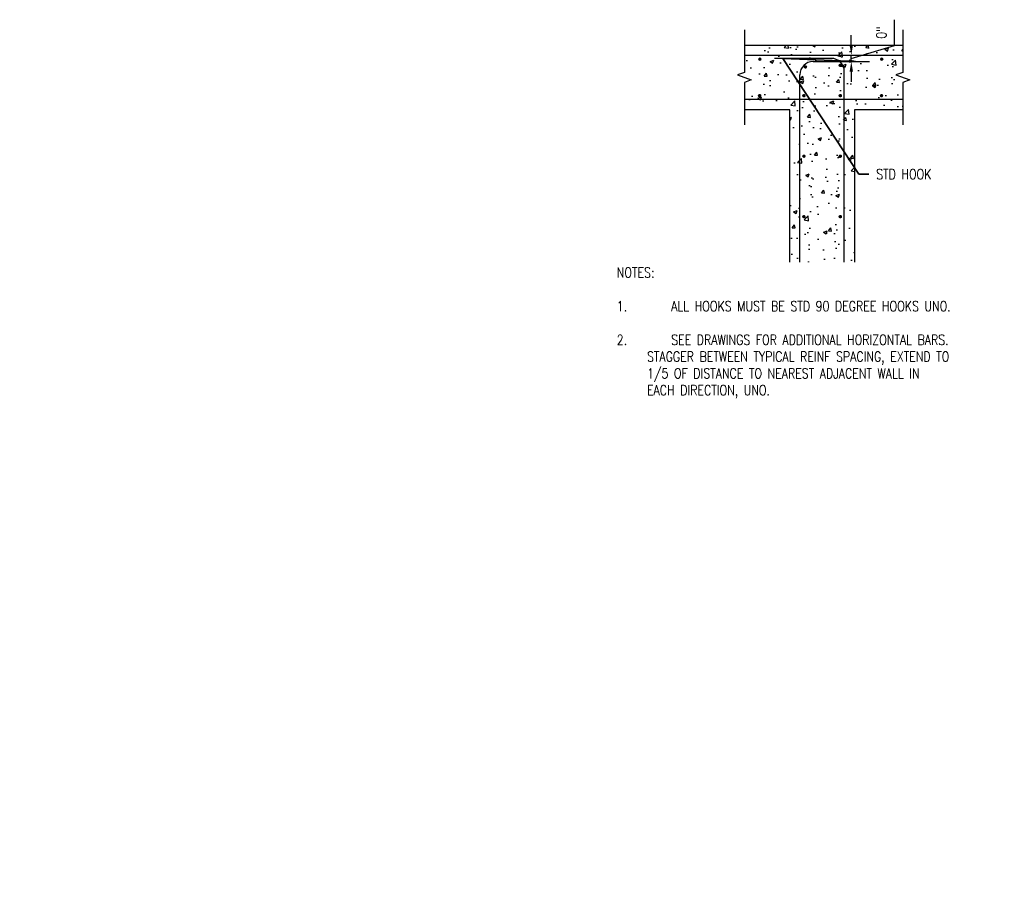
# Model space of a CAD drawing. Header units: inches. Extents: x -458 to 1900, y -406 to 193.
# Tile 12 of 15: x 193 to 389, y -21 to 150. Entities that reach past the tile are written whole.
import ezdxf
from ezdxf import colors
from ezdxf.entities.mleader import LeaderData, LeaderLine
from ezdxf.math import Vec2, Vec3

# ---------------------------------------------------------------- set-up
doc = ezdxf.new("R2010")
doc.units = ezdxf.units.IN
doc.header["$MEASUREMENT"] = 0
doc.layers.get('Defpoints').update_dxf_attribs({"color": 243})
for name, color, linetype in [('A-DETL', 3, 'Continuous'), ('A-DETL-MEDM', 3, 'Continuous'), ('A-DETL-THIN', 1, 'Continuous'), ('A-DETL-WIDE', 5, 'Continuous'), ('G-MEDI', 3, 'Continuous'), ('S-ANNO-DIMS', 1, 'Continuous')]:
    doc.layers.add(name, color=color, linetype=linetype)
doc.layers.add('A-WALL-PATT', color=9, linetype='Continuous', lineweight=18, true_color=0x808080)
doc.layers.add('S-ANNO-NOTE', color=2, linetype='Continuous', lineweight=35)
doc.styles.add('Annotative', font='romans.shx', dxfattribs={"width": 0.8, "height": 0.125})
doc.dimstyles.new('Annotative', dxfattribs={"dimscale": 0, "dimtxt": 0.125, "dimasz": 0.125, "dimexe": 0.179688, "dimexo": 0.0625, "dimgap": 0.09, "dimtad": 1, "dimdec": 3, "dimzin": 3, "dimdsep": 46, "dimlunit": 4, "dimtxsty": 'Annotative', "dimcen": 0.09, "dimclrt": 2, "dimazin": 2, "dimtfac": 1, "dimtdec": 3, "dimtmove": 1, "dimatfit": 3, "dimfxl": 1, "dimtfill": 1, "dimfrac": 2, "dimtolj": 1, "dimtzin": 0, "dimarcsym": 0})

# ---------------------------------------------------------------- blocks, each defined once
blk = doc.blocks.new('_DotBlank')
at = {"color": 0, "linetype": 'ByBlock', "lineweight": -2}
blk.add_line((-0.5, 0), (-1, 0), dxfattribs=at)
blk.add_circle((0, 0), 0.5, dxfattribs=at)
blk = doc.blocks.new('S-003_dwg_REINFSEC-V1-WALL REINFORCEMENT AT CORNERS AND INTERSECTIONS')
at = {"layer": 'G-MEDI'}
blk.add_hatch(color=256, dxfattribs=at).paths.add_polyline_path([(0, -0.021), (0.005, -0.02), (0.01, -0.018), (0.015, -0.015), (0.018, -0.01), (0.02, -0.005), (0.021, 0), (0.02, 0.005), (0.018, 0.01), (0.015, 0.015), (0.01, 0.018), (0.005, 0.02), (0, 0.021), (-0.005, 0.02), (-0.01, 0.018), (-0.015, 0.015), (-0.018, 0.01), (-0.02, 0.005), (-0.021, 0), (-0.02, -0.005), (-0.018, -0.01), (-0.015, -0.015), (-0.01, -0.018), (-0.005, -0.02)])
blk.add_circle((0, 0), 0.0125, dxfattribs=at)
blk = doc.blocks.new('*D49')
at = {"layer": 'Defpoints', "color": 0, "transparency": 16777216}
for p in [(356.1, 143.16), (358.28, 143.16), (356.1, 141.91)]:
    blk.add_point(p, dxfattribs=at)
at = {"layer": 'S-ANNO-DIMS', "color": 0, "lineweight": -2, "transparency": 16777216}
for p, q in [((366.88, 145.12), (366.88, 150.21)), ((358.28, 145.16), (358.28, 147.16)), ((358.28, 142.54), (366.88, 145.12)), ((357.1, 143.16), (361.15, 143.16)), ((358.28, 141.91), (358.28, 143.16)), ((358.28, 141.91), (358.28, 143.16)), ((357.1, 141.91), (361.15, 141.91)), ((358.28, 139.91), (358.28, 137.91))]:
    blk.add_line(p, q, dxfattribs=at)
at = {"layer": 'S-ANNO-DIMS', "color": 0, "transparency": 16777216}
for points in [[(357.94, 145.16), (358.61, 145.16), (358.28, 143.16)], [(357.94, 139.91), (358.61, 139.91), (358.28, 141.91)]]:
    blk.add_solid(points, dxfattribs=at)
at = {"layer": 'S-ANNO-DIMS', "color": 2, "lineweight": -3, "transparency": 16777216, "insert": (364.25, 147.67), "char_height": 2, "attachment_point": 5, "rotation": 90, "style": 'Annotative', "bg_fill": 3, "box_fill_scale": 1.25, "bg_fill_color": 256, "bg_fill_true_color": 13158600, "bg_fill_transparency": 0}
blk.add_mtext('\\A1;0"', dxfattribs=at)

msp = doc.modelspace()

# ---------------------------------------------------------------- hatches: boundary and pattern name
at = {"layer": 'A-WALL-PATT', "lineweight": -3}
h = msp.add_hatch(dxfattribs=at)
h.set_pattern_fill('AR-CONC', color=256)
h.set_pattern_definition([(50, (-63.4703, -40.193), (7.1726, -0.62752), [0.75, -8.25]), (355, (-63.47, -40.193), (-1.38751, 7.52192), [0.6, -6.6]), (100.4514, (-62.8726, -40.245), (5.78509, 6.8944), [0.6374, -7.01142]), (46.1842, (-63.47, -38.193), (10.67241, -1.6552), [1.125, -12.375]), (96.6356, (-62.581, -38.331), (9.34662, 9.74119), [0.9561, -10.51714]), (351.1842, (-63.47, -38.193), (9.34662, 9.74119), [0.9, -9.9]), (21, (-62.4703, -38.693), (5.96907, -4.02619), [0.75, -8.25]), (326, (-62.47, -38.693), (2.43315, 7.2515), [0.6, -6.6]), (71.4514, (-61.973, -39.0286), (8.40222, 3.22531), [0.6374, -7.01142]), (37.5, (-63.4703, -40.193), (0.121599, 3.328939), [0, -6.52, 0, -6.7, 0, -6.625]), (7.5, (-63.4703, -40.193), (2.630695, 3.944117), [0, -3.82, 0, -6.37, 0, -2.525]), (327.5, (-65.7003, -40.193), (5.338224, -0.225549), [0, -2.5, 0, -7.8, 0, -10.35]), (317.5, (-66.7003, -40.193), (5.83186, 1.00105), [0, -3.25, 0, -5.18, 0, -7.35])])
h.paths.add_polyline_path([(368.4995, 143.164), (368.4995, 145.164), (337.0561, 145.164), (337.0561, 143.164)])
h.paths.add_polyline_path([(356.8812, 141.914), (356.8812, 134.36), (368.4995, 134.36), (368.4995, 137.762), (369.8732, 138.262), (367.1257, 139.262), (368.4995, 139.762), (368.4995, 143.164), (337.0561, 143.164), (337.0561, 139.762), (335.6823, 139.262), (338.4298, 138.262), (337.0561, 137.762), (337.0561, 134.36), (348.0782, 134.36), (348.0782, 141.914)])
h.paths.add_polyline_path([(364.4817, 135.1356, -1), (364.0817, 135.1356, -1)], flags=16)
h.paths.add_polyline_path([(364.1239, 142.3792, -1), (364.5239, 142.3792, -1)], flags=16)
h.paths.add_polyline_path([(340.2859, 135.1356, -1), (339.8859, 135.1356, -1)], flags=16)
h.paths.add_polyline_path([(339.928, 142.3792, -1), (340.328, 142.3792, -1)], flags=16)
h.paths.add_polyline_path([(348.0782, 134.36), (356.8812, 134.36), (356.8812, 141.914), (348.0782, 141.914)], flags=17)
h.paths.add_polyline_path([(349.0758, 135.1356, -1), (348.6758, 135.1356, -1)], flags=16)
h.paths.add_polyline_path([(348.6758, 141.1593, -1), (349.0758, 141.1593, -1)], flags=16)
h.paths.add_polyline_path([(356.2969, 135.1356, -1), (355.8969, 135.1356, -1)], flags=16)
h.paths.add_polyline_path([(355.8969, 141.1593, -1), (356.2969, 141.1593, -1)], flags=16)
h.paths.add_polyline_path([(368.4995, 132.36), (368.4995, 134.36), (356.8812, 134.36), (356.8812, 98.8397), (358.8822, 98.8397), (358.8822, 132.36)])
h.paths.add_polyline_path([(348.0782, 98.8397), (350.6762, 98.8397), (351.1762, 97.466), (352.1762, 100.2134), (352.6762, 98.8397), (356.8812, 98.8397), (356.8812, 134.36), (348.0782, 134.36)])
h.paths.add_polyline_path([(349.0758, 123.1356, -1), (348.6758, 123.1356, -1)], flags=16)
h.paths.add_polyline_path([(356.2969, 123.1356, -1), (355.8969, 123.1356, -1)], flags=16)
h.paths.add_polyline_path([(349.0758, 111.1356, -1), (348.6758, 111.1356, -1)], flags=16)
h.paths.add_polyline_path([(356.2969, 111.1356, -1), (355.8969, 111.1356, -1)], flags=16)
h.paths.add_polyline_path([(349.0758, 100.1849, -1), (348.6758, 100.1849, -1)], flags=16)
h.paths.add_polyline_path([(356.2969, 100.1849, -1), (355.8969, 100.1849, -1)], flags=16)
h.paths.add_polyline_path([(337.0561, 134.36), (337.0561, 132.36), (346.0782, 132.36), (346.0782, 98.8397), (348.0782, 98.8397), (348.0782, 134.36)])

# ---------------------------------------------------------------- linework, layer by layer
at = {"layer": 'A-DETL', "lineweight": -3}
for p, q in [((337.0561, 143.164), (368.4995, 143.164)), ((354.2562, 142.539), (343.0683, 142.539)), ((350.7032, 141.914), (361.892, 141.914)), ((348.0782, 98.8397), (348.0782, 139.289)), ((356.8812, 98.8397), (356.8812, 139.914)), ((368.4995, 134.36), (337.0561, 134.36))]:
    msp.add_line(p, q, dxfattribs=at)
for centre, start, end in [((350.7032, 139.289), 90, 180), ((354.2562, 139.914), 0, 90)]:
    msp.add_arc(centre, 2.625, start, end, dxfattribs=at)
at = {"layer": 'A-DETL-MEDM', "lineweight": -3}
for p, q in [((337.0561, 148.172), (337.0561, 139.762)), ((368.4995, 148.172), (368.4995, 139.762)), ((337.0561, 139.762), (335.6823, 139.262)), ((335.6823, 139.262), (338.4298, 138.262)), ((368.4995, 139.762), (367.1257, 139.262)), ((367.1257, 139.262), (369.8732, 138.262)), ((338.4298, 138.262), (337.0561, 137.762)), ((337.0561, 137.762), (337.0561, 129.352)), ((369.8732, 138.262), (368.4995, 137.762)), ((368.4995, 137.762), (368.4995, 129.352)), ((352.1762, 100.2134), (351.1762, 97.466)), ((352.6762, 98.8397), (352.1762, 100.2134)), ((350.6762, 98.8397), (344.087, 98.8397)), ((351.1762, 97.466), (350.6762, 98.8397)), ((361.0862, 98.8397), (352.6762, 98.8397))]:
    msp.add_line(p, q, dxfattribs=at)
at = {"layer": 'A-DETL-WIDE', "lineweight": -3}
for p, q in [((337.0561, 145.164), (368.4995, 145.164)), ((346.0782, 132.36), (337.0561, 132.36)), ((346.0782, 98.8397), (346.0782, 132.36)), ((368.4995, 132.36), (358.8822, 132.36)), ((358.8822, 132.36), (358.8822, 98.8397))]:
    msp.add_line(p, q, dxfattribs=at)

# ---------------------------------------------------------------- block references
at = {"layer": 'A-DETL-THIN', "lineweight": -3, "xscale": 16, "yscale": 16, "zscale": 16}
for p in [(340.128, 142.3792), (364.3239, 142.3792), (349.1739, 140.8397), (356.0969, 141.1593), (340.0859, 135.1356), (348.8758, 135.1356), (356.0969, 135.1356), (364.2817, 135.1356), (348.8758, 123.1356), (356.0969, 123.1356), (348.8758, 111.1356), (356.0969, 111.1356), (348.8758, 100.1849), (356.0969, 100.1849)]:
    msp.add_blockref('S-003_dwg_REINFSEC-V1-WALL REINFORCEMENT AT CORNERS AND INTERSECTIONS', p, dxfattribs=at)

# ---------------------------------------------------------------- leaders
at = {"layer": 'S-ANNO-NOTE', "lineweight": -3}
ml = msp.add_multileader_mtext('Standard', dxfattribs=at)
ml.set_content('STD HOOK', color=256, style='Annotative')
ml.set_leader_properties(color=1, linetype='ByLayer', lineweight=-1)
ml.build(insert=Vec2(0, 0))
ml.multileader.update_dxf_attribs({"text_right_attachment_type": 3, "dogleg_length": 0.125, "arrow_head_size": 2, "scale": 16})
ctx = ml.context
ctx.base_point, ctx.scale, ctx.char_height, ctx.arrow_head_size, ctx.landing_gap_size, ctx.plane_origin = Vec3(361.7719, 119.5718), 16, 2, 2, 1.44, Vec3(366.9719, 120.5718)
ctx.right_attachment = 3
notes = []
notes.append((ctx, [(0, (1, 1, 0), (359.7719, 119.5718), (1, 0), 2, [(1, [(359.8076, 141.914), (344.7018, 142.539)], 0, [])])]))
ctx.mtext.insert, ctx.mtext.width, ctx.mtext.defined_height, ctx.mtext.flow_direction = Vec3(363.2119, 120.5718), 14.562347, 3.3307, 5
ml = msp.add_multileader_mtext('Standard', dxfattribs=at)
ml.set_content('\\pxt1.6,3.2,4.8,6.4,8,9.6,11.2,12.8,14.4,16,17.6,19.2,20.8,22.4,24,25.6,27.2,28.8,30.4,32,33.6,35.2,36.8,38.4,40,41.6,43.2,44.8,46.4,48,49.6,51.2;{\\C256;EDGE OF EQUIPMENT,\\PSEE OTHER\\PDRAWINGS FOR SIZE\\PAND LOCATIONS}', color=256, style='Annotative')
ml.set_leader_properties(color=1, linetype='ByLayer', lineweight=-1)
ml.build(insert=Vec2(0, 0))
ml.multileader.update_dxf_attribs({"text_right_attachment_type": 3, "dogleg_length": 0.125, "arrow_head_size": 2, "scale": 16})
ctx = ml.context
ctx.base_point, ctx.scale, ctx.char_height, ctx.arrow_head_size, ctx.landing_gap_size, ctx.plane_origin = Vec3(131.2171, 132.8328), 16, 2, 2, 1.44, Vec3(132.3889, 133.8328)
ctx.right_attachment = 3
notes.append((ctx, [(0, (1, 1, 0), (129.2171, 132.8328), (1, 0), 2, [(1, [(124.3439, 125.3459)], 0, [])])]))
ctx.mtext.insert, ctx.mtext.width, ctx.mtext.defined_height, ctx.mtext.flow_direction = Vec3(132.6571, 133.8328), 26.583284, 3.3307, 5
ml = msp.add_multileader_mtext('Standard', dxfattribs=at)
ml.set_content('\\pxt14.4,16,17.6,19.2,20.8,22.4,24,25.6,27.2,28.8,30.4,32,33.6,35.2,36.8,38.4,40,41.6,43.2,44.8,46.4,48,49.6,51.2;#4@8" EW', color=256, style='Annotative')
ml.set_leader_properties(color=1, linetype='ByLayer', lineweight=-1)
ml.set_arrow_properties(name='DOTBLANK')
ml.build(insert=Vec2(0, 0))
ml.multileader.update_dxf_attribs({"text_right_attachment_type": 3, "dogleg_length": 0.36, "arrow_head_size": 2, "scale": 16})
ctx = ml.context
ctx.base_point, ctx.scale, ctx.char_height, ctx.arrow_head_size, ctx.landing_gap_size, ctx.plane_origin = Vec3(130.9489, 116.5487), 16, 2, 2, 1.44, Vec3(132.3889, 120.7996)
ctx.right_attachment = 3
notes.append((ctx, [(0, (1, 1, 0), (128.7832, 116.5487), (1, 0), 2.1657, [(1, [(116.7256, 106.434)], 0, [])])]))
ctx.mtext.insert, ctx.mtext.width, ctx.mtext.defined_height, ctx.mtext.flow_direction = Vec3(132.3889, 117.8821), 23.6839, 3.3307, 5
ml = msp.add_multileader_mtext('Standard', dxfattribs=at)
ml.set_content('SAME AS PERIM DWLS\\P2FT x2FT NOMINAL INTERIOR SPACING', color=256, style='Annotative')
ml.set_leader_properties(color=1, linetype='ByLayer', lineweight=-1)
ml.build(insert=Vec2(0, 0))
ml.multileader.update_dxf_attribs({"text_right_attachment_type": 3, "dogleg_length": 0.125, "arrow_head_size": 2, "scale": 16})
ctx = ml.context
ctx.base_point, ctx.scale, ctx.char_height, ctx.arrow_head_size, ctx.landing_gap_size, ctx.plane_origin = Vec3(101.8157, 71.4282), 16, 2, 2, 1.44, Vec3(121.535, 73.8987)
ctx.right_attachment = 3
notes.append((ctx, [(0, (1, 1, 0), (99.8157, 71.4282), (1, 0), 2, [(1, [(111.8673, 98.627)], 0, [])])]))
ctx.mtext.insert, ctx.mtext.width, ctx.mtext.defined_height, ctx.mtext.flow_direction = Vec3(103.2557, 72.4282), 28.637871, 3.3307, 5
ml = msp.add_multileader_mtext('Standard', dxfattribs=at)
ml.set_content('\\pxt1.6,3.2,4.8,6.4,8,9.6,11.2,12.8,14.4,16,17.6,19.2,20.8,22.4,24,25.6,27.2,28.8,30.4,32,33.6,35.2,36.8,38.4,40,41.6,43.2,44.8,46.4,48,49.6,51.2;#4@12" W/ STD HOOK TOP PERIM, 5" DRILL AND EPOXY', color=256, style='Annotative')
ml.set_leader_properties(color=1, linetype='ByLayer', lineweight=-1)
ml.build(insert=Vec2(0, 0))
ml.multileader.update_dxf_attribs({"text_right_attachment_type": 3, "dogleg_length": 0.125, "arrow_head_size": 2, "scale": 16})
ctx = ml.context
ctx.base_point, ctx.scale, ctx.char_height, ctx.arrow_head_size, ctx.landing_gap_size, ctx.plane_origin = Vec3(118.3443, 87.6427), 16, 2, 2, 1.44, Vec3(121.535, 88.1673)
ctx.right_attachment = 3
notes.append((ctx, [(0, (1, 1, 0), (116.3443, 87.6427), (1, 0), 2, [(1, [(127.9295, 98.2771)], 0, [])])]))
ctx.mtext.insert, ctx.mtext.width, ctx.mtext.defined_height, ctx.mtext.flow_direction = Vec3(119.7843, 88.6427), 25.65796, 3.3307, 5
ml = msp.add_multileader_mtext('Standard', dxfattribs=at)
ml.set_content('2" SCH 40 PIPE, TYP', color=256, style='Annotative')
ml.set_leader_properties(color=1, linetype='ByLayer', lineweight=-1)
ml.build(insert=Vec2(0, 0))
ml.multileader.update_dxf_attribs({"text_right_attachment_type": 3, "dogleg_length": 0.125, "arrow_head_size": 3, "scale": 24})
ctx = ml.context
ctx.base_point, ctx.scale, ctx.char_height, ctx.arrow_head_size, ctx.landing_gap_size, ctx.plane_origin = Vec3(473.9444, -18.9162), 24, 3, 3, 2.16, Vec3(498.8742, -18.8251)
ctx.right_attachment, ctx.text_align_type = 3, 2
notes.append((ctx, [(1, (1, 1, 0), (521.1502, -19.4876), (-1, 0), 3, [(0, [(527.645, -21.4974)], 0, [])])]))
ctx.mtext.insert, ctx.mtext.width, ctx.mtext.defined_height, ctx.mtext.alignment, ctx.mtext.flow_direction = Vec3(515.9902, -17.1305), 40.575687, 5.2246, 3, 5
for ctx, leaders in notes:
    for number, flags, end, landing, length, lines in leaders:
        leader = LeaderData()
        leader.index, (leader.has_last_leader_line, leader.has_dogleg_vector, leader.attachment_direction) = number, flags
        leader.last_leader_point, leader.dogleg_vector, leader.dogleg_length = Vec3(end), Vec3(landing), length
        for number, points, colour, breaks in lines:
            line = LeaderLine()
            line.index, line.vertices, line.color, line.breaks = number, Vec3.list(points), colors.encode_raw_color(colour), breaks
            leader.lines.append(line)
        ctx.leaders.append(leader)

# ---------------------------------------------------------------- next in the draw order: texts
at = {"layer": 'S-ANNO-NOTE', "lineweight": -3, "insert": (309.7289, 101.0528), "char_height": 2, "width": 74.12881, "attachment_point": 1, "style": 'Annotative', "bg_fill": 2}
msp.add_mtext('\\pxi-3,l4,t6.4,9.6,12.8,16,19.2,22.4,25.6,28.8,32,35.2,38.4,41.6,44.8,48,51.2,54.4,57.6,60.8,64,67.2,70.4,73.6,76.8,80,83.2,86.4,89.6,92.8,96,99.2,102.4;NOTES:\\P\\P1.^IALL HOOKS MUST BE STD 90 DEGREE HOOKS UNO.\\P\\P2.^ISEE DRAWINGS FOR ADDITIONAL HORIZONTAL BARS. STAGGER BETWEEN TYPICAL REINF SPACING, EXTEND TO 1/5 OF DISTANCE TO NEAREST ADJACENT WALL IN EACH DIRECTION, UNO.', dxfattribs=at)

# ---------------------------------------------------------------- next in the draw order: dimensions: what is measured, and where the dimension line sits
at = {"layer": 'S-ANNO-DIMS', "lineweight": -3}
dim = msp.add_linear_dim(base=(358.2777, 143.164), p1=(356.0969, 141.914), p2=(356.0969, 143.164), angle=90, text='0"', dimstyle='Annotative', override={"dimpost": '\\X'}, dxfattribs=at)
dim.commit()
dim.dimension.update_dxf_attribs({"geometry": '*D49', "text_midpoint": (364.2536, 146.5609)})

# ---------------------------------------------------------------- next in the draw order: leaders
at = {"layer": 'S-ANNO-NOTE', "lineweight": -3}
ml = msp.add_multileader_mtext('Standard', dxfattribs=at)
ml.set_content('RE-ENTRANT\\PCORNER', color=256, style='Annotative')
ml.set_leader_properties(color=1, linetype='ByLayer', lineweight=-1)
ml.build(insert=Vec2(0, 0))
ml.multileader.update_dxf_attribs({"text_right_attachment_type": 3, "dogleg_length": 0.125, "arrow_head_size": 2, "scale": 16})
ctx = ml.context
ctx.base_point, ctx.scale, ctx.char_height, ctx.arrow_head_size, ctx.landing_gap_size, ctx.plane_origin = Vec3(482.305, 90.7645), 16, 2, 2, 1.44, Vec3(458.751, 82.4271)
ctx.right_attachment, ctx.text_align_type = 3, 2
notes = []
notes.append((ctx, [(0, (1, 1, 0), (502.0421, 87.4312), (-1, 0), 2, [(1, [(506.7215, 97.8852)], 0, [])])]))
ctx.mtext.insert, ctx.mtext.width, ctx.mtext.defined_height, ctx.mtext.alignment, ctx.mtext.flow_direction = Vec3(498.6021, 91.7645), 17.939875, 3.3307, 3, 5
for ctx, leaders in notes:
    for number, flags, end, landing, length, lines in leaders:
        leader = LeaderData()
        leader.index, (leader.has_last_leader_line, leader.has_dogleg_vector, leader.attachment_direction) = number, flags
        leader.last_leader_point, leader.dogleg_vector, leader.dogleg_length = Vec3(end), Vec3(landing), length
        for number, points, colour, breaks in lines:
            line = LeaderLine()
            line.index, line.vertices, line.color, line.breaks = number, Vec3.list(points), colors.encode_raw_color(colour), breaks
            leader.lines.append(line)
        ctx.leaders.append(leader)

doc.saveas('drawing.dxf')
